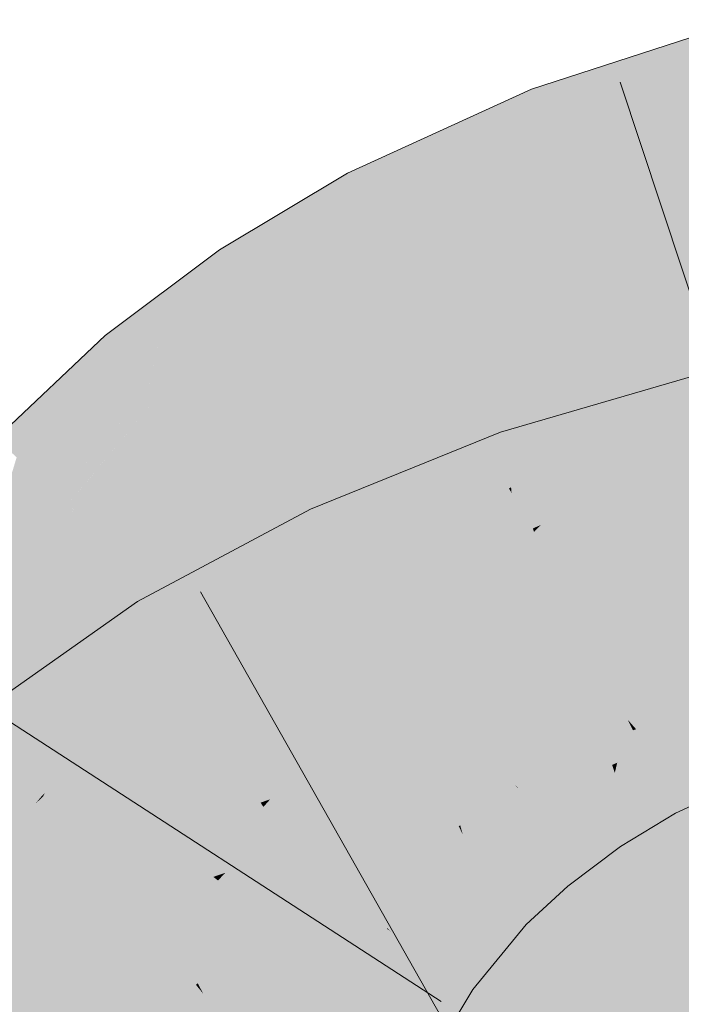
# Model space of a CAD drawing. Extents: x -620 to 300, y 62 to 1112.
# Tile 164 of 236: x 208.16 to 208.39, y 714.304 to 714.647. Entities that reach past the tile are written whole.
import ezdxf

# ---------------------------------------------------------------- set-up
doc = ezdxf.new("R2010")
doc.units = 0
doc.layers.get('0').update_dxf_attribs({"lineweight": 13})
doc.layers.add('E_Leerrohr 25-A06GA2AZ8I', color=7, linetype='Continuous', lineweight=9, true_color=0xff8000)
doc.layers.add('E_Leerrohr 25-Shading', color=7, linetype='Continuous', lineweight=9, true_color=0xff8000)

# ---------------------------------------------------------------- blocks, each defined once
blk = doc.blocks.new('Shading-A06GA1NA8I', base_point=(183.54906, 712.43066))
at = {"layer": 'E_Leerrohr 25-Shading', "color": 34, "true_color": 0xb05800}
for points in [[(208.38515, 714.63782), (208.36293, 714.6051), (208.41252, 714.64673), (208.41623, 714.6311)], [(208.34111, 714.61536), (208.38515, 714.63782), (208.33998, 714.61823), (208.36639, 714.63171)], [(208.34111, 714.61536), (208.34796, 714.59784), (208.38515, 714.63782), (208.36293, 714.6051)], [(208.36639, 714.63171), (208.33829, 714.62256), (208.33998, 714.61823)], [(208.41623, 714.6311), (208.36293, 714.6051), (208.41786, 714.62421), (208.3557, 714.59448)], [(208.41786, 714.62421), (208.3557, 714.59448), (208.37804, 714.59711), (208.35162, 714.58844)], [(208.41786, 714.62421), (208.37804, 714.59711), (208.41969, 714.61652)], [(208.27898, 714.58441), (208.28125, 714.57996), (208.3344, 714.62079), (208.30156, 714.5932)], [(208.3344, 714.62079), (208.30156, 714.5932), (208.33829, 714.62256), (208.33998, 714.61823)], [(208.32745, 714.61621), (208.3344, 714.62079), (208.32912, 714.61835)], [(208.27898, 714.58441), (208.32745, 714.61621), (208.2744, 714.59332), (208.32912, 714.61835)], [(208.30156, 714.5932), (208.28262, 714.57727), (208.33998, 714.61823), (208.34111, 714.61536)], [(208.28262, 714.57727), (208.29044, 714.56201), (208.34111, 714.61536), (208.34796, 714.59784)], [(208.37804, 714.59711), (208.42097, 714.61115), (208.41969, 714.61652)], [(208.36293, 714.6051), (208.34796, 714.59784), (208.3557, 714.59448), (208.3503, 714.59186)], [(208.34796, 714.59784), (208.29044, 714.56201), (208.32393, 714.57581), (208.29109, 714.56079)], [(208.34796, 714.59784), (208.32393, 714.57581), (208.3503, 714.59186)], [(208.23953, 714.55237), (208.27898, 714.58441), (208.26151, 714.58563), (208.2744, 714.59332)], [(208.28125, 714.57996), (208.28262, 714.57727), (208.30156, 714.5932)], [(208.3503, 714.59186), (208.35162, 714.58844), (208.3557, 714.59448)], [(208.32393, 714.57581), (208.35162, 714.58844), (208.3503, 714.59186)], [(208.26151, 714.58563), (208.22987, 714.56677), (208.23581, 714.55792)], [(208.23953, 714.55237), (208.26151, 714.58563), (208.23581, 714.55792)], [(208.23953, 714.55237), (208.24216, 714.54846), (208.27898, 714.58441), (208.28125, 714.57996)], [(208.24216, 714.54846), (208.24379, 714.54602), (208.28125, 714.57996), (208.28262, 714.57727)], [(208.24379, 714.54602), (208.29044, 714.56201), (208.28262, 714.57727)], [(208.21245, 714.55365), (208.20549, 714.51947), (208.22987, 714.56677), (208.23581, 714.55792)], [(208.24379, 714.54602), (208.25029, 714.53638), (208.29044, 714.56201), (208.28064, 714.5545)], [(208.28064, 714.5545), (208.29109, 714.56079), (208.29044, 714.56201)], [(208.20549, 714.51947), (208.20534, 714.51874), (208.23581, 714.55792), (208.23953, 714.55237)], [(208.19933, 714.52594), (208.21245, 714.55365), (208.19173, 714.53497), (208.194, 714.53986)], [(208.20534, 714.51874), (208.21245, 714.55365), (208.19933, 714.52594)], [(208.20534, 714.51874), (208.20819, 714.51538), (208.23953, 714.55237), (208.24216, 714.54846)], [(208.20819, 714.51538), (208.21002, 714.51318), (208.24216, 714.54846), (208.24379, 714.54602)], [(208.21365, 714.50885), (208.25029, 714.53638), (208.21002, 714.51318), (208.24379, 714.54602)], [(208.194, 714.53986), (208.19009, 714.53693), (208.19173, 714.53497)], [(208.16704, 714.51508), (208.18411, 714.51605), (208.19009, 714.53693)], [(208.19009, 714.53693), (208.18411, 714.51605), (208.19173, 714.53497)], [(208.18411, 714.51605), (208.19933, 714.52594), (208.19173, 714.53497)], [(208.42606, 714.53198), (208.39035, 714.52161), (208.42685, 714.52863), (208.38896, 714.5202)], [(208.38896, 714.5202), (208.36086, 714.49109), (208.42685, 714.52863), (208.42851, 714.52167)], [(208.18411, 714.51605), (208.17407, 714.48102), (208.19933, 714.52594), (208.18788, 714.49768)], [(208.18788, 714.49768), (208.20534, 714.51874), (208.19933, 714.52594)], [(208.42969, 714.51678), (208.42851, 714.52167), (208.35139, 714.48126), (208.36086, 714.49109)], [(208.38586, 714.51947), (208.39035, 714.52161), (208.37379, 714.51678)], [(208.39035, 714.52161), (208.38586, 714.51947), (208.38896, 714.5202)], [(208.17407, 714.48102), (208.17711, 714.47827), (208.20534, 714.51874), (208.20819, 714.51538)], [(208.37222, 714.51636), (208.32994, 714.49634), (208.38586, 714.51947), (208.33089, 714.49347)], [(208.38586, 714.51947), (208.33089, 714.49347), (208.36086, 714.49109), (208.33554, 714.47961)], [(208.38586, 714.51947), (208.36086, 714.49109), (208.38896, 714.5202)], [(208.37222, 714.51636), (208.38586, 714.51947), (208.37379, 714.51678)], [(208.15224, 714.5011), (208.15932, 714.49457), (208.16704, 714.51508)], [(208.16704, 714.51508), (208.15932, 714.49457), (208.18411, 714.51605), (208.17114, 714.4837)], [(208.17114, 714.4837), (208.17407, 714.48102), (208.18411, 714.51605)], [(208.20819, 714.51538), (208.18224, 714.48438), (208.17917, 714.47638), (208.17778, 714.47766)], [(208.20819, 714.51538), (208.17917, 714.47638), (208.21002, 714.51318)], [(208.32852, 714.50055), (208.32994, 714.49634), (208.34508, 714.50848), (208.37222, 714.51636)], [(208.42986, 714.51605), (208.35139, 714.48126), (208.43134, 714.50983), (208.34148, 714.47101)], [(208.42969, 714.51678), (208.35139, 714.48126), (208.42761, 714.51508)], [(208.17921, 714.47632), (208.21365, 714.50885), (208.17917, 714.47638), (208.21002, 714.51318)], [(208.34508, 714.50848), (208.32758, 714.50336), (208.32852, 714.50055)], [(208.43134, 714.50983), (208.34148, 714.47101), (208.39047, 714.48358), (208.33922, 714.46863)], [(208.30675, 714.49493), (208.29497, 714.48041), (208.32651, 714.50293), (208.3123, 714.49078)], [(208.3123, 714.49078), (208.32852, 714.50055), (208.32651, 714.50293), (208.32758, 714.50336)], [(208.26746, 714.46387), (208.26923, 714.46008), (208.32852, 714.50055), (208.32994, 714.49634)], [(208.14111, 714.43457), (208.17114, 714.4837), (208.15932, 714.49457)], [(208.26746, 714.46387), (208.29497, 714.48041), (208.26154, 714.47656), (208.30675, 714.49493)], [(208.26923, 714.46008), (208.27045, 714.45746), (208.32994, 714.49634), (208.33089, 714.49347)], [(208.27045, 714.45746), (208.27596, 714.44568), (208.33089, 714.49347), (208.33554, 714.47961)], [(208.36086, 714.49109), (208.33554, 714.47961), (208.35139, 714.48126), (208.33711, 714.47491)], [(208.14111, 714.43457), (208.14301, 714.43323), (208.17114, 714.4837), (208.16638, 714.46918)], [(208.16638, 714.46918), (208.17407, 714.48102), (208.17114, 714.4837)], [(208.18224, 714.48438), (208.17711, 714.47827), (208.17778, 714.47766)], [(208.14301, 714.43323), (208.17711, 714.47827), (208.17407, 714.48102)], [(208.35139, 714.48126), (208.33711, 714.47491), (208.34148, 714.47101), (208.33881, 714.46985)], [(208.14301, 714.43323), (208.14372, 714.43268), (208.17711, 714.47827), (208.1617, 714.45483)], [(208.17711, 714.47827), (208.1617, 714.45483), (208.17778, 714.47766), (208.17313, 714.46887)], [(208.17313, 714.46887), (208.17921, 714.47632), (208.17778, 714.47766)], [(208.33554, 714.47961), (208.27596, 714.44568), (208.29019, 714.44873), (208.27704, 714.44336)], [(208.33554, 714.47961), (208.29019, 714.44873), (208.33711, 714.47491)], [(208.21434, 714.4292), (208.21378, 714.42413), (208.26154, 714.47656), (208.26746, 714.46387)], [(208.21434, 714.4292), (208.26154, 714.47656), (208.26151, 714.4765)], [(208.21692, 714.4527), (208.21434, 714.4292), (208.26151, 714.4765)], [(208.33711, 714.47491), (208.29019, 714.44873), (208.33881, 714.46985), (208.32904, 714.46454)], [(208.33881, 714.46985), (208.33922, 714.46863), (208.34148, 714.47101)], [(208.32904, 714.46454), (208.33922, 714.46863), (208.33881, 714.46985)], [(208.21378, 714.42413), (208.21579, 714.42084), (208.26746, 714.46387), (208.26923, 714.46008)], [(208.21579, 714.42084), (208.21727, 714.4184), (208.26923, 714.46008), (208.27045, 714.45746)], [(208.21727, 714.4184), (208.27596, 714.44568), (208.27045, 714.45746)], [(208.21692, 714.4527), (208.20135, 714.4444), (208.20695, 714.43524)], [(208.20695, 714.43524), (208.21205, 714.42694), (208.21692, 714.4527), (208.21434, 714.4292)], [(208.16603, 714.37976), (208.18626, 714.41675), (208.17548, 714.42621), (208.19893, 714.44269)], [(208.17325, 714.38647), (208.20135, 714.4444), (208.16995, 714.38336), (208.18626, 714.41675)], [(208.20695, 714.43524), (208.20135, 714.4444), (208.19109, 714.40302), (208.17325, 714.38647)], [(208.18626, 714.41675), (208.20135, 714.4444), (208.19893, 714.44269)], [(208.21727, 714.4184), (208.22047, 714.41321), (208.27596, 714.44568), (208.25865, 714.43353)], [(208.25865, 714.43353), (208.27704, 714.44336), (208.27596, 714.44568)], [(208.19109, 714.40302), (208.19614, 714.40771), (208.20695, 714.43524), (208.21205, 714.42694)], [(208.21205, 714.42694), (208.21378, 714.42413), (208.21434, 714.4292)], [(208.17548, 714.42621), (208.14546, 714.40509), (208.15839, 714.38916)], [(208.16603, 714.37976), (208.17548, 714.42621), (208.15839, 714.38916)], [(208.19614, 714.40771), (208.21378, 714.42413), (208.21205, 714.42694)], [(208.21378, 714.42413), (208.17325, 714.38647), (208.21579, 714.42084), (208.19789, 714.40436)], [(208.41968, 714.41449), (208.41603, 714.42383), (208.37471, 714.40002), (208.37169, 714.40344)], [(208.19789, 714.40436), (208.21727, 714.4184), (208.21579, 714.42084)], [(208.18626, 714.41675), (208.16603, 714.37976), (208.16995, 714.38336)], [(208.18285, 714.38672), (208.21727, 714.4184), (208.17313, 714.37988), (208.17513, 714.38232)], [(208.17513, 714.38232), (208.21727, 714.4184), (208.17874, 714.38672), (208.19789, 714.40436)], [(208.18285, 714.38672), (208.22047, 714.41321), (208.21727, 714.4184)], [(208.38031, 714.39362), (208.42281, 714.40649), (208.37471, 714.40002), (208.41968, 714.41449)], [(208.42494, 714.40106), (208.42281, 714.40649), (208.38426, 714.38916), (208.38031, 714.39362)], [(208.19789, 714.40436), (208.17325, 714.38647), (208.16905, 714.37775)], [(208.37363, 714.39966), (208.37169, 714.40344), (208.34972, 714.38831), (208.34886, 714.38959)], [(208.37471, 714.40002), (208.37169, 714.40344), (208.37363, 714.39966)], [(208.35384, 714.3822), (208.37718, 714.3927), (208.34972, 714.38831), (208.37363, 714.39966)], [(208.37718, 714.3927), (208.38031, 714.39362), (208.37363, 714.39966), (208.37471, 714.40002)], [(208.38426, 714.38916), (208.38774, 714.38519), (208.42494, 714.40106), (208.42679, 714.3963)], [(208.38774, 714.38519), (208.39693, 714.37476), (208.42679, 714.3963), (208.42937, 714.38971)], [(208.35677, 714.37787), (208.37968, 714.38782), (208.35384, 714.3822), (208.37718, 714.3927)], [(208.37968, 714.38782), (208.38426, 714.38916), (208.37718, 714.3927), (208.38031, 714.39362)], [(208.14548, 714.35504), (208.16603, 714.37976), (208.15839, 714.38916)], [(208.33125, 714.3689), (208.35384, 714.3822), (208.33449, 714.37885), (208.34972, 714.38831)], [(208.34972, 714.38831), (208.34886, 714.38959), (208.33449, 714.37885)], [(208.35677, 714.37787), (208.35884, 714.37476), (208.37968, 714.38782), (208.37976, 714.3877)], [(208.38188, 714.38354), (208.38774, 714.38519), (208.37968, 714.38782), (208.38426, 714.38916)], [(208.17325, 714.38647), (208.16603, 714.37976), (208.16905, 714.37775), (208.16824, 714.37701)], [(208.16852, 714.37665), (208.17513, 714.38232), (208.16905, 714.37775), (208.17874, 714.38672)], [(208.35884, 714.37476), (208.35938, 714.37396), (208.37976, 714.3877), (208.38188, 714.38354)], [(208.38765, 714.37225), (208.39693, 714.37476), (208.38188, 714.38354), (208.38774, 714.38519)], [(208.17513, 714.38232), (208.16852, 714.37665), (208.17313, 714.37988)], [(208.33444, 714.36505), (208.35677, 714.37787), (208.33125, 714.3689), (208.35384, 714.3822)], [(208.3663, 714.36365), (208.38765, 714.37225), (208.35938, 714.37396), (208.38188, 714.38354)], [(208.16603, 714.37976), (208.14534, 714.35492), (208.16824, 714.37701), (208.16579, 714.37408)], [(208.16824, 714.37701), (208.16852, 714.37665), (208.16905, 714.37775)], [(208.33125, 714.3689), (208.33449, 714.37885), (208.32735, 714.37354)], [(208.35677, 714.37787), (208.34163, 714.3692), (208.35884, 714.37476), (208.34262, 714.36835)], [(208.16579, 714.37408), (208.16852, 714.37665), (208.16824, 714.37701)], [(208.35884, 714.37476), (208.34262, 714.36835), (208.35275, 714.3703), (208.34523, 714.36609)], [(208.35275, 714.3703), (208.35938, 714.37396), (208.35884, 714.37476)], [(208.38838, 714.37085), (208.39693, 714.37476), (208.38765, 714.37225)], [(208.33125, 714.3689), (208.32735, 714.37354), (208.31233, 714.35419), (208.30946, 714.35681)], [(208.33875, 714.35992), (208.34506, 714.35242), (208.35938, 714.37396), (208.3663, 714.36365)], [(208.33875, 714.35992), (208.35938, 714.37396), (208.35275, 714.3703)], [(208.3663, 714.36365), (208.38838, 714.37085), (208.38765, 714.37225)], [(208.3663, 714.36365), (208.36813, 714.3609), (208.38838, 714.37085), (208.37985, 714.36566)], [(208.31577, 714.35107), (208.33444, 714.36505), (208.31233, 714.35419), (208.33125, 714.3689)], [(208.34163, 714.3692), (208.33444, 714.36505), (208.34262, 714.36835)], [(208.34262, 714.36835), (208.33444, 714.36505), (208.34523, 714.36609), (208.33731, 714.36163)], [(208.33731, 714.36163), (208.33875, 714.35992), (208.35275, 714.3703)], [(208.31889, 714.34821), (208.33731, 714.36163), (208.31577, 714.35107), (208.33444, 714.36505)], [(208.36813, 714.3609), (208.36928, 714.35919), (208.37985, 714.36566)], [(208.31889, 714.34821), (208.32217, 714.34515), (208.33731, 714.36163), (208.33875, 714.35992)], [(208.3663, 714.36365), (208.34506, 714.35242), (208.36813, 714.3609), (208.35995, 714.35663)], [(208.35995, 714.35663), (208.36928, 714.35919), (208.36813, 714.3609)], [(208.32217, 714.34515), (208.32748, 714.34033), (208.33875, 714.35992), (208.34506, 714.35242)], [(208.36928, 714.35919), (208.35995, 714.35663), (208.34972, 714.34686), (208.34721, 714.34985)], [(208.36928, 714.35919), (208.34972, 714.34686), (208.35994, 714.35223)], [(208.31017, 714.3562), (208.30946, 714.35681), (208.28822, 714.33087)], [(208.28941, 714.32971), (208.31233, 714.35419), (208.28822, 714.33087), (208.31017, 714.3562)], [(208.29279, 714.32733), (208.31577, 714.35107), (208.28941, 714.32971), (208.31233, 714.35419)], [(208.35995, 714.35663), (208.34506, 714.35242), (208.34721, 714.34985)], [(208.29593, 714.32507), (208.31889, 714.34821), (208.29279, 714.32733), (208.31577, 714.35107)], [(208.34506, 714.35242), (208.32748, 714.34033), (208.34721, 714.34985), (208.32997, 714.33801)], [(208.34972, 714.34686), (208.35089, 714.34546), (208.35994, 714.35223)], [(208.29593, 714.32507), (208.30106, 714.32147), (208.31889, 714.34821), (208.32217, 714.34515)], [(208.32997, 714.33801), (208.33282, 714.33539), (208.34721, 714.34985), (208.34972, 714.34686)], [(208.33282, 714.33539), (208.33644, 714.33209), (208.34972, 714.34686), (208.35089, 714.34546)], [(208.30106, 714.32147), (208.3047, 714.31891), (208.32217, 714.34515), (208.32748, 714.34033)], [(208.32748, 714.34033), (208.3047, 714.31891), (208.32997, 714.33801), (208.3075, 714.31689)], [(208.3075, 714.31689), (208.31058, 714.31476), (208.32997, 714.33801), (208.33282, 714.33539)], [(208.33282, 714.33539), (208.31058, 714.31476), (208.32651, 714.31995), (208.3136, 714.31262)], [(208.33282, 714.33539), (208.32651, 714.31995), (208.33644, 714.33209)], [(208.28941, 714.32971), (208.28807, 714.33063), (208.27025, 714.3009), (208.27, 714.30103)], [(208.27336, 714.29919), (208.29279, 714.32733), (208.27025, 714.3009), (208.28941, 714.32971)], [(208.28941, 714.32971), (208.28822, 714.33087), (208.28807, 714.33063)], [(208.27632, 714.29767), (208.29593, 714.32507), (208.27336, 714.29919), (208.29279, 714.32733)], [(208.27632, 714.29767), (208.28227, 714.29449), (208.29593, 714.32507), (208.30106, 714.32147)], [(208.28227, 714.29449), (208.28481, 714.29315), (208.30106, 714.32147), (208.3047, 714.31891)], [(208.3136, 714.31262), (208.31796, 714.30951), (208.32651, 714.31995)], [(208.3047, 714.31891), (208.28481, 714.29315), (208.3075, 714.31689), (208.28784, 714.2915)], [(208.28784, 714.2915), (208.29105, 714.28979), (208.3075, 714.31689), (208.31058, 714.31476)], [(208.31058, 714.31476), (208.29961, 714.30072), (208.3136, 714.31262)], [(208.29961, 714.30072), (208.31796, 714.30951), (208.3136, 714.31262)], [(208.29961, 714.30072), (208.29105, 714.28979), (208.31796, 714.30951), (208.30234, 714.28381)]]:
    blk.add_solid(points, dxfattribs=at)
at = {"layer": 'E_Leerrohr 25-Shading', "color": 30, "true_color": 0xf57b00}
for points in [[(208.37804, 714.59711), (208.38078, 714.55402), (208.42097, 714.61115), (208.4256, 714.59161)], [(208.37804, 714.59711), (208.35162, 714.58844), (208.3564, 714.57623)], [(208.3564, 714.57623), (208.36899, 714.54407), (208.37804, 714.59711), (208.38078, 714.55402)], [(208.4256, 714.59161), (208.38078, 714.55402), (208.4353, 714.55072), (208.38333, 714.51398)], [(208.32393, 714.57581), (208.32646, 714.54395), (208.35162, 714.58844), (208.3564, 714.57623)], [(208.3564, 714.57623), (208.32646, 714.54395), (208.36899, 714.54407), (208.32942, 714.50684)], [(208.32393, 714.57581), (208.29109, 714.56079), (208.29871, 714.5459)], [(208.29871, 714.5459), (208.30923, 714.52533), (208.32393, 714.57581), (208.32646, 714.54395)], [(208.28064, 714.5545), (208.28593, 714.52893), (208.29109, 714.56079), (208.29871, 714.5459)], [(208.28064, 714.5545), (208.25029, 714.53638), (208.25903, 714.52332)], [(208.25903, 714.52332), (208.26973, 714.50739), (208.28064, 714.5545), (208.28593, 714.52893)], [(208.38078, 714.55402), (208.36899, 714.54407), (208.38333, 714.51398), (208.3813, 714.51257)], [(208.4353, 714.55072), (208.38333, 714.51398), (208.4406, 714.52844), (208.38382, 714.50616)], [(208.29871, 714.5459), (208.28593, 714.52893), (208.30923, 714.52533), (208.29118, 714.50354)], [(208.32646, 714.54395), (208.30923, 714.52533), (208.32942, 714.50684), (208.32219, 714.50006)], [(208.36008, 714.50134), (208.36899, 714.54407), (208.33122, 714.48419), (208.32942, 714.50684)], [(208.38086, 714.51373), (208.36899, 714.54407), (208.36008, 714.50134)], [(208.25903, 714.52332), (208.25029, 714.53638), (208.23465, 714.48389), (208.21365, 714.50885)], [(208.28593, 714.52893), (208.26973, 714.50739), (208.29118, 714.50354), (208.28076, 714.49097)], [(208.38382, 714.50616), (208.44138, 714.52515), (208.4406, 714.52844)], [(208.30923, 714.52533), (208.29118, 714.50354), (208.32219, 714.50006), (208.29732, 714.47388)], [(208.44968, 714.49011), (208.44138, 714.52515), (208.39459, 714.47864), (208.38382, 714.50616)], [(208.23465, 714.48389), (208.2453, 714.47119), (208.25903, 714.52332), (208.26973, 714.50739)], [(208.3813, 714.51257), (208.38086, 714.51373), (208.35867, 714.49463), (208.36008, 714.50134)], [(208.35867, 714.49463), (208.38382, 714.50616), (208.3813, 714.51257)], [(208.3813, 714.51257), (208.38382, 714.50616), (208.38333, 714.51398)], [(208.23465, 714.48389), (208.21365, 714.50885), (208.21349, 714.44489), (208.17921, 714.47632)], [(208.26973, 714.50739), (208.2453, 714.47119), (208.28076, 714.49097), (208.25627, 714.45813)], [(208.32942, 714.50684), (208.32219, 714.50006), (208.33122, 714.48419), (208.33052, 714.48376)], [(208.35867, 714.49463), (208.3748, 714.47412), (208.38382, 714.50616), (208.39459, 714.47864)], [(208.29118, 714.50354), (208.28076, 714.49097), (208.29732, 714.47388), (208.29434, 714.47076)], [(208.35867, 714.49463), (208.36008, 714.50134), (208.33139, 714.48212), (208.33122, 714.48419)], [(208.32219, 714.50006), (208.29732, 714.47388), (208.33052, 714.48376), (208.29958, 714.46295)], [(208.33139, 714.48212), (208.34334, 714.45874), (208.35867, 714.49463), (208.37827, 714.46973)], [(208.43454, 714.4964), (208.39047, 714.48358), (208.3938, 714.45007), (208.38153, 714.4455)], [(208.28076, 714.49097), (208.25627, 714.45813), (208.29434, 714.47076), (208.26974, 714.44208)], [(208.21349, 714.44489), (208.22392, 714.4353), (208.23465, 714.48389), (208.2453, 714.47119)], [(208.29958, 714.46295), (208.33139, 714.48212), (208.33052, 714.48376)], [(208.33052, 714.48376), (208.33139, 714.48212), (208.33122, 714.48419)], [(208.34334, 714.45874), (208.33139, 714.48212), (208.30988, 714.44763), (208.29958, 714.46295)], [(208.39047, 714.48358), (208.33922, 714.46863), (208.34625, 714.44763)], [(208.39047, 714.48358), (208.34625, 714.44763), (208.38153, 714.4455), (208.35081, 714.43402)], [(208.40425, 714.45392), (208.39459, 714.47864), (208.3938, 714.45001), (208.3748, 714.47412)], [(208.16061, 714.42078), (208.19211, 714.3985), (208.17886, 714.47589), (208.20137, 714.41864)], [(208.16803, 714.44318), (208.17886, 714.47589), (208.17313, 714.46887)], [(208.17886, 714.47589), (208.20137, 714.41864), (208.17921, 714.47632), (208.21349, 714.44489)], [(208.29434, 714.47076), (208.29958, 714.46295), (208.29732, 714.47388)], [(208.2453, 714.47119), (208.22392, 714.4353), (208.25627, 714.45813), (208.23465, 714.42548)], [(208.26974, 714.44208), (208.27049, 714.44122), (208.29434, 714.47076), (208.29958, 714.46295)], [(208.15244, 714.42651), (208.16061, 714.42078), (208.17313, 714.46887), (208.16803, 714.44318)], [(208.15244, 714.42651), (208.17313, 714.46887), (208.1617, 714.45483)], [(208.33922, 714.46863), (208.29553, 714.42987), (208.34625, 714.44763), (208.30186, 714.40765)], [(208.29553, 714.42987), (208.33922, 714.46863), (208.32904, 714.46454)], [(208.37827, 714.46973), (208.34334, 714.45874), (208.41479, 714.4234), (208.36876, 714.40918)], [(208.29019, 714.44873), (208.29553, 714.42987), (208.32904, 714.46454)], [(208.37811, 714.43091), (208.44469, 714.45386), (208.40482, 714.45752), (208.44168, 714.46649)], [(208.27049, 714.44122), (208.27599, 714.43585), (208.29958, 714.46295), (208.30988, 714.44763)], [(208.25627, 714.45813), (208.23465, 714.42548), (208.26897, 714.44305), (208.24434, 714.41656)], [(208.34334, 714.45874), (208.30988, 714.44763), (208.35349, 714.43896), (208.32614, 714.42346)], [(208.37811, 714.43091), (208.40482, 714.45752), (208.38046, 714.44098)], [(208.1617, 714.45483), (208.14372, 714.43268), (208.15244, 714.42651)], [(208.44469, 714.45386), (208.37811, 714.43091), (208.41986, 714.4397)], [(208.38153, 714.4455), (208.38046, 714.44098), (208.3938, 714.45007)], [(208.32614, 714.42346), (208.30988, 714.44763), (208.3035, 714.40906), (208.27599, 714.43585)], [(208.29019, 714.44873), (208.27704, 714.44336), (208.27997, 714.43713)], [(208.27997, 714.43713), (208.28731, 714.42139), (208.29019, 714.44873), (208.29553, 714.42987)], [(208.35081, 714.43402), (208.34625, 714.44763), (208.31296, 714.41766)], [(208.21349, 714.44489), (208.20137, 714.41864), (208.22392, 714.4353), (208.20747, 714.40308)], [(208.24434, 714.41656), (208.27049, 714.44122), (208.26897, 714.44305)], [(208.25865, 714.43353), (208.26042, 714.41248), (208.27704, 714.44336), (208.27997, 714.43713)], [(208.35081, 714.43402), (208.35443, 714.42322), (208.38153, 714.4455), (208.38046, 714.44098)], [(208.44917, 714.43506), (208.44672, 714.44531), (208.37404, 714.41351), (208.41986, 714.4397)], [(208.27942, 714.4306), (208.27049, 714.44122), (208.24612, 714.41498), (208.24434, 714.41656)], [(208.27599, 714.43585), (208.27049, 714.44122), (208.27522, 714.43561)], [(208.37811, 714.43091), (208.38046, 714.44098), (208.36021, 714.42719)], [(208.41986, 714.4397), (208.37811, 714.43091), (208.40056, 714.42865), (208.37567, 714.42053)], [(208.27997, 714.43713), (208.26042, 714.41248), (208.28731, 714.42139), (208.26208, 714.39246)], [(208.27599, 714.43585), (208.27522, 714.43561), (208.3035, 714.40906), (208.30328, 714.40894)], [(208.32614, 714.42346), (208.34103, 714.40125), (208.35349, 714.43896), (208.36876, 714.40918)], [(208.23465, 714.42548), (208.22392, 714.4353), (208.2077, 714.40253), (208.20747, 714.40308)], [(208.25865, 714.43353), (208.22047, 714.41321), (208.23111, 714.39581)], [(208.23111, 714.39581), (208.23813, 714.38434), (208.25865, 714.43353), (208.26042, 714.41248)], [(208.30328, 714.40894), (208.27522, 714.43561), (208.30127, 714.40765), (208.29178, 714.41589)], [(208.31163, 714.41406), (208.30504, 714.39642), (208.35091, 714.43372), (208.35443, 714.42322)], [(208.31296, 714.41766), (208.31163, 714.41406), (208.35081, 714.43402), (208.35091, 714.43372)], [(208.44917, 714.43506), (208.37018, 714.39709), (208.45215, 714.42255), (208.36812, 714.38837)], [(208.44917, 714.43506), (208.37404, 714.41351), (208.37018, 714.39709)], [(208.27942, 714.4306), (208.24612, 714.41498), (208.29959, 714.40656), (208.2747, 714.38873)], [(208.29553, 714.42987), (208.28731, 714.42139), (208.30186, 714.40765), (208.29614, 714.40253)], [(208.35443, 714.42322), (208.37811, 714.43091), (208.36021, 714.42719)], [(208.35443, 714.42322), (208.3662, 714.41742), (208.37811, 714.43091), (208.37567, 714.42053)], [(208.14333, 714.39075), (208.14664, 714.36652), (208.15244, 714.42651), (208.16061, 714.42078)], [(208.23465, 714.42548), (208.2077, 714.40253), (208.22438, 714.40747)], [(208.23465, 714.42548), (208.22438, 714.40747), (208.24434, 714.41656), (208.24092, 714.41241)], [(208.37567, 714.42053), (208.37404, 714.41351), (208.40056, 714.42865)], [(208.32719, 714.42188), (208.32614, 714.42346), (208.30386, 714.40869), (208.3035, 714.40906)], [(208.35443, 714.42322), (208.30504, 714.39642), (208.3309, 714.40533)], [(208.35736, 714.41449), (208.35443, 714.42322), (208.33096, 714.4054)], [(208.3662, 714.41742), (208.35443, 714.42322), (208.35736, 714.41449)], [(208.45215, 714.42255), (208.36812, 714.38837), (208.45395, 714.41504), (208.36729, 714.38483)], [(208.36876, 714.40918), (208.37169, 714.40344), (208.41479, 714.4234), (208.41489, 714.42328)], [(208.16061, 714.42078), (208.14664, 714.36652), (208.18236, 714.37292), (208.15968, 714.35962)], [(208.16061, 714.42078), (208.18236, 714.37292), (208.19211, 714.3985)], [(208.20137, 714.41864), (208.19211, 714.3985), (208.20747, 714.40308), (208.20168, 714.39172)], [(208.29614, 714.40253), (208.28731, 714.42139), (208.263, 714.38135), (208.26208, 714.39246)], [(208.31779, 714.39514), (208.34103, 714.40125), (208.30386, 714.40869), (208.32719, 714.42188)], [(208.3662, 714.41742), (208.37404, 714.41351), (208.37567, 714.42053)], [(208.24612, 714.41498), (208.24434, 714.41656), (208.24092, 714.41241)], [(208.30127, 714.40765), (208.29178, 714.41589), (208.29959, 714.40656)], [(208.30504, 714.39642), (208.31296, 714.41766), (208.30186, 714.40765)], [(208.36031, 714.4057), (208.37404, 714.41351), (208.35736, 714.41449), (208.3662, 714.41742)], [(208.18285, 714.38672), (208.20198, 714.35034), (208.22047, 714.41321), (208.23111, 714.39581)], [(208.22438, 714.40747), (208.21335, 714.38812), (208.24092, 714.41241), (208.2159, 714.38165)], [(208.2159, 714.38165), (208.22668, 714.37402), (208.24092, 714.41241), (208.25896, 714.3811)], [(208.26208, 714.39246), (208.26042, 714.41248), (208.24416, 714.37451), (208.23813, 714.38434)], [(208.24612, 714.41498), (208.24092, 714.41241), (208.26782, 714.38306), (208.25896, 714.3811)], [(208.24612, 714.41498), (208.26782, 714.38306), (208.2747, 714.38873)], [(208.36031, 714.4057), (208.35736, 714.41449), (208.30754, 714.38763), (208.33096, 714.4054)], [(208.37404, 714.41351), (208.36031, 714.4057), (208.37018, 714.39709), (208.36417, 714.39423)], [(208.36729, 714.38483), (208.45505, 714.4104), (208.45395, 714.41504)], [(208.31779, 714.39514), (208.30328, 714.40894), (208.31621, 714.39471), (208.30127, 714.40765)], [(208.30328, 714.40894), (208.31779, 714.39514), (208.3035, 714.40906)], [(208.36876, 714.40918), (208.34103, 714.40125), (208.37169, 714.40344), (208.3468, 714.3927)], [(208.47554, 714.32446), (208.45505, 714.4104), (208.39539, 714.30103), (208.36729, 714.38483)], [(208.2077, 714.40253), (208.21335, 714.38812), (208.22438, 714.40747)], [(208.2747, 714.38873), (208.27835, 714.38538), (208.29959, 714.40656), (208.31078, 714.39325)], [(208.30504, 714.39642), (208.30186, 714.40765), (208.29982, 714.39465), (208.29614, 714.40253)], [(208.31621, 714.39471), (208.30127, 714.40765), (208.31078, 714.39325), (208.29959, 714.40656)], [(208.30504, 714.39642), (208.30754, 714.38763), (208.3309, 714.40533)], [(208.36031, 714.4057), (208.30754, 714.38763), (208.31134, 714.37427)], [(208.36031, 714.4057), (208.31134, 714.37427), (208.36417, 714.39423), (208.31354, 714.36658)], [(208.20747, 714.40308), (208.20168, 714.39172), (208.21335, 714.38812), (208.21144, 714.38483)], [(208.29614, 714.40253), (208.263, 714.38135), (208.28174, 714.38812)], [(208.29982, 714.39465), (208.29614, 714.40253), (208.28174, 714.38812)], [(208.3468, 714.3927), (208.34886, 714.38959), (208.37169, 714.40344)], [(208.20168, 714.39172), (208.19211, 714.3985), (208.20032, 714.38855), (208.18608, 714.38269)], [(208.34103, 714.40125), (208.31779, 714.39514), (208.3468, 714.3927), (208.32812, 714.38507)], [(208.23111, 714.39581), (208.20198, 714.35034), (208.23813, 714.38434), (208.20732, 714.34015)], [(208.30426, 714.38513), (208.29982, 714.39465), (208.26392, 714.3703), (208.28174, 714.38812)], [(208.30754, 714.38763), (208.30504, 714.39642), (208.30426, 714.38513), (208.29982, 714.39465)], [(208.31621, 714.39471), (208.31078, 714.39325), (208.32759, 714.38483), (208.32034, 714.38184)], [(208.31779, 714.39514), (208.31621, 714.39471), (208.32812, 714.38507), (208.32759, 714.38483)], [(208.37018, 714.39709), (208.36417, 714.39423), (208.36812, 714.38837), (208.36636, 714.38763)], [(208.20168, 714.39172), (208.18272, 714.34735), (208.21144, 714.38483), (208.19113, 714.3429)], [(208.26208, 714.39246), (208.24416, 714.37451), (208.24747, 714.37567)], [(208.263, 714.38135), (208.26208, 714.39246), (208.2475, 714.37573)], [(208.31078, 714.39325), (208.27835, 714.38538), (208.32034, 714.38184), (208.29344, 714.37152)], [(208.36417, 714.39423), (208.31354, 714.36658), (208.36636, 714.38763), (208.31447, 714.36328)], [(208.3468, 714.3927), (208.32812, 714.38507), (208.34886, 714.38959), (208.33292, 714.38037)], [(208.18608, 714.38269), (208.17432, 714.35181), (208.20032, 714.38855), (208.18272, 714.34735)], [(208.21144, 714.38483), (208.2159, 714.38165), (208.21335, 714.38812)], [(208.263, 714.38135), (208.26392, 714.3703), (208.28174, 714.38812)], [(208.26782, 714.38306), (208.27835, 714.38538), (208.2747, 714.38873)], [(208.33292, 714.38037), (208.33449, 714.37885), (208.34886, 714.38959)], [(208.36636, 714.38763), (208.36729, 714.38483), (208.36812, 714.38837)], [(208.17436, 714.36951), (208.18285, 714.38672), (208.1713, 714.37323), (208.17313, 714.37988)], [(208.17436, 714.36951), (208.19666, 714.34198), (208.18285, 714.38672), (208.20198, 714.35034)], [(208.19113, 714.3429), (208.19194, 714.34247), (208.21144, 714.38483), (208.2159, 714.38165)], [(208.2618, 714.37811), (208.29344, 714.37152), (208.26782, 714.38306), (208.27835, 714.38538)], [(208.3029, 714.38397), (208.30426, 714.38513), (208.2643, 714.36584), (208.26392, 714.3703)], [(208.30426, 714.38513), (208.26541, 714.35236), (208.30978, 714.37329), (208.26627, 714.3421)], [(208.30754, 714.38763), (208.30426, 714.38513), (208.31134, 714.37427), (208.30978, 714.37329)], [(208.31447, 714.36328), (208.36729, 714.38483), (208.36636, 714.38763)], [(208.39539, 714.30103), (208.36729, 714.38483), (208.35188, 714.2832), (208.31447, 714.36328)], [(208.32759, 714.38483), (208.32034, 714.38184), (208.33281, 714.38031), (208.3253, 714.37598)], [(208.32812, 714.38507), (208.32759, 714.38483), (208.33292, 714.38037), (208.33279, 714.38031)], [(208.22668, 714.37402), (208.2159, 714.38165), (208.20909, 714.37054)], [(208.24416, 714.37451), (208.23813, 714.38434), (208.22659, 714.3678)], [(208.26054, 714.37836), (208.25896, 714.3811), (208.24329, 714.3623), (208.22668, 714.37402)], [(208.26392, 714.3703), (208.263, 714.38135), (208.24509, 714.37299), (208.2475, 714.37573)], [(208.26489, 714.38245), (208.25896, 714.3811), (208.26054, 714.37836)], [(208.26054, 714.37836), (208.2618, 714.37811), (208.26489, 714.38245), (208.26782, 714.38306)], [(208.2643, 714.36584), (208.2653, 714.35376), (208.3029, 714.38397), (208.2713, 714.3573)], [(208.32034, 714.38184), (208.29344, 714.37152), (208.3253, 714.37598), (208.30235, 714.36334)], [(208.17313, 714.37988), (208.16852, 714.37665), (208.1713, 714.37323)], [(208.26942, 714.36298), (208.26054, 714.37836), (208.25142, 714.35657), (208.24329, 714.3623)], [(208.29344, 714.37152), (208.26054, 714.37836), (208.26942, 714.36298)], [(208.3253, 714.37598), (208.32735, 714.37354), (208.33281, 714.38031), (208.33449, 714.37885)], [(208.33279, 714.38031), (208.33449, 714.37885), (208.33292, 714.38037)], [(208.14534, 714.35492), (208.14763, 714.32916), (208.16579, 714.37408)], [(208.14763, 714.32916), (208.16852, 714.37665), (208.16579, 714.37408)], [(208.16852, 714.37665), (208.14763, 714.32916), (208.16498, 714.34644), (208.14949, 714.30841)], [(208.16852, 714.37665), (208.16498, 714.34644), (208.1713, 714.37323)], [(208.24509, 714.37299), (208.24416, 714.37451), (208.20732, 714.34015), (208.22659, 714.3678)], [(208.24416, 714.37451), (208.24509, 714.37299), (208.24747, 714.37567)], [(208.3253, 714.37598), (208.30235, 714.36334), (208.32735, 714.37354), (208.30705, 714.35907)], [(208.31134, 714.37427), (208.30978, 714.37329), (208.31354, 714.36658), (208.31305, 714.36633)], [(208.15968, 714.35962), (208.17432, 714.35181), (208.18236, 714.37292)], [(208.16498, 714.34644), (208.17436, 714.36951), (208.1713, 714.37323)], [(208.22482, 714.34662), (208.24509, 714.37299), (208.20822, 714.33844), (208.20732, 714.34015)], [(208.20909, 714.37054), (208.21567, 714.36304), (208.22139, 714.37299)], [(208.21567, 714.36304), (208.22668, 714.37402), (208.22139, 714.37299)], [(208.24329, 714.3623), (208.22668, 714.37402), (208.2281, 714.34882), (208.21567, 714.36304)], [(208.25279, 714.36041), (208.24509, 714.37299), (208.22481, 714.34662)], [(208.26392, 714.3703), (208.24509, 714.37299), (208.25325, 714.35962)], [(208.30978, 714.37329), (208.26627, 714.3421), (208.31305, 714.36633), (208.26663, 714.33777)], [(208.29344, 714.37152), (208.26942, 714.36298), (208.30235, 714.36334), (208.27681, 714.35016)], [(208.30705, 714.35907), (208.30946, 714.35681), (208.32735, 714.37354)], [(208.14949, 714.30841), (208.16878, 714.29083), (208.17436, 714.36951), (208.19666, 714.34198)], [(208.19194, 714.34247), (208.20108, 714.33759), (208.20909, 714.37054), (208.21567, 714.36304)], [(208.2643, 714.36584), (208.26392, 714.3703), (208.25514, 714.36151)], [(208.26541, 714.35236), (208.2643, 714.36584), (208.25325, 714.35962), (208.25514, 714.36151)], [(208.26663, 714.33777), (208.31447, 714.36328), (208.31305, 714.36633)], [(208.31305, 714.36633), (208.31447, 714.36328), (208.31354, 714.36658)], [(208.21567, 714.36304), (208.2027, 714.34045), (208.2281, 714.34882)], [(208.25325, 714.35962), (208.25279, 714.36041), (208.2124, 714.33051), (208.22481, 714.34662)], [(208.24329, 714.3623), (208.2281, 714.34882), (208.23181, 714.3501)], [(208.25142, 714.35657), (208.24329, 714.3623), (208.23181, 714.3501)], [(208.26942, 714.36298), (208.25142, 714.35657), (208.27681, 714.35016), (208.26733, 714.34534)], [(208.35188, 714.2832), (208.31447, 714.36328), (208.31277, 714.26239), (208.26663, 714.33777)], [(208.30235, 714.36334), (208.27681, 714.35016), (208.30705, 714.35907), (208.28159, 714.34192)], [(208.14351, 714.35052), (208.17432, 714.35181), (208.15968, 714.35962)], [(208.22737, 714.33038), (208.25325, 714.35962), (208.21611, 714.32343), (208.2124, 714.33051)], [(208.25325, 714.35962), (208.218, 714.31982), (208.26035, 714.34808), (208.22226, 714.31171)], [(208.26541, 714.35236), (208.25325, 714.35962), (208.26035, 714.34808)], [(208.2653, 714.35376), (208.26541, 714.35236), (208.2713, 714.3573)], [(208.30705, 714.35907), (208.28159, 714.34192), (208.30946, 714.35681), (208.28528, 714.33545)], [(208.26733, 714.34534), (208.25142, 714.35657), (208.22934, 714.34741), (208.23181, 714.3501)], [(208.28528, 714.33545), (208.28807, 714.33063), (208.30946, 714.35681)], [(208.14351, 714.35052), (208.13631, 714.31366), (208.17432, 714.35181), (208.15938, 714.30444)], [(208.17432, 714.35181), (208.15938, 714.30444), (208.18272, 714.34735), (208.16631, 714.3017)], [(208.20198, 714.35034), (208.19666, 714.34198), (208.20732, 714.34015), (208.20306, 714.33411)], [(208.26541, 714.35236), (208.26035, 714.34808), (208.26627, 714.3421), (208.26468, 714.341)], [(208.27681, 714.35016), (208.26733, 714.34534), (208.28159, 714.34192), (208.27676, 714.33862)], [(208.16631, 714.3017), (208.17215, 714.29932), (208.18272, 714.34735), (208.19194, 714.34247)], [(208.20917, 714.33331), (208.21515, 714.33325), (208.21741, 714.34528), (208.22771, 714.34869)], [(208.22771, 714.34869), (208.21515, 714.33325), (208.22934, 714.34741), (208.21605, 714.33325)], [(208.21605, 714.33325), (208.24197, 714.33301), (208.22934, 714.34741)], [(208.26035, 714.34808), (208.22226, 714.31171), (208.26468, 714.341), (208.2242, 714.30804)], [(208.22771, 714.34869), (208.22934, 714.34741), (208.2281, 714.34882)], [(208.23181, 714.3501), (208.2281, 714.34882), (208.22934, 714.34741)], [(208.26733, 714.34534), (208.22934, 714.34741), (208.24197, 714.33301)], [(208.21741, 714.34528), (208.2027, 714.34045), (208.20917, 714.33331), (208.20108, 714.33759)], [(208.2124, 714.33051), (208.22482, 714.34662), (208.20822, 714.33844)], [(208.26733, 714.34534), (208.24197, 714.33301), (208.27676, 714.33862), (208.25125, 714.32245)], [(208.19666, 714.34198), (208.16878, 714.29083), (208.20306, 714.33411), (208.17424, 714.28583)], [(208.27, 714.30103), (208.19194, 714.34247), (208.25426, 714.2666), (208.17215, 714.29932)], [(208.20732, 714.34015), (208.20306, 714.33411), (208.2124, 714.33051), (208.20927, 714.32642)], [(208.2242, 714.30804), (208.2242, 714.30804), (208.26468, 714.341), (208.26663, 714.33777)], [(208.26468, 714.341), (208.26663, 714.33777), (208.26627, 714.3421)], [(208.28159, 714.34192), (208.27676, 714.33862), (208.28528, 714.33545), (208.28349, 714.33386)], [(208.31277, 714.26239), (208.26663, 714.33777), (208.27988, 714.23938), (208.2242, 714.30804)], [(208.27676, 714.33862), (208.25125, 714.32245), (208.28349, 714.33386), (208.25906, 714.31348)], [(208.20306, 714.33411), (208.17424, 714.28583), (208.20927, 714.32642), (208.17931, 714.28125)], [(208.21515, 714.33325), (208.20917, 714.33331), (208.21338, 714.33105)], [(208.22514, 714.32483), (208.24197, 714.33301), (208.21338, 714.33105), (208.21515, 714.33325)], [(208.22514, 714.32483), (208.24142, 714.31616), (208.24197, 714.33301), (208.25125, 714.32245)], [(208.25906, 714.31348), (208.27, 714.30103), (208.28349, 714.33386), (208.28807, 714.33063)], [(208.28349, 714.33386), (208.28807, 714.33063), (208.28528, 714.33545)], [(208.21611, 714.32343), (208.2124, 714.33051), (208.21318, 714.32159), (208.20927, 714.32642)], [(208.218, 714.31982), (208.22737, 714.33038), (208.21611, 714.32343)], [(208.21318, 714.32159), (208.20927, 714.32642), (208.20071, 714.31354)], [(208.218, 714.31982), (208.21611, 714.32343), (208.21625, 714.31781), (208.21318, 714.32159)], [(208.21625, 714.31781), (208.21318, 714.32159), (208.17931, 714.28125), (208.20071, 714.31354)], [(208.218, 714.31982), (208.21625, 714.31781), (208.22226, 714.31171), (208.22166, 714.31116)], [(208.25125, 714.32245), (208.24142, 714.31616), (208.25906, 714.31348), (208.25417, 714.30939)], [(208.21625, 714.31781), (208.17931, 714.28125), (208.18454, 714.27649)], [(208.22166, 714.31116), (208.21625, 714.31781), (208.20222, 714.28979), (208.20555, 714.30389)], [(208.25417, 714.30939), (208.27, 714.30103), (208.25906, 714.31348)], [(208.2242, 714.30804), (208.22166, 714.31116), (208.20151, 714.28674), (208.20222, 714.28979)], [(208.22166, 714.31116), (208.2242, 714.30804), (208.22226, 714.31171)], [(208.13133, 714.25122), (208.14668, 714.24127), (208.14949, 714.30841), (208.16878, 714.29083)], [(208.25294, 714.21417), (208.27988, 714.23938), (208.20151, 714.28674), (208.2242, 714.30804)], [(208.15938, 714.30444), (208.14662, 714.25549), (208.16631, 714.3017), (208.15181, 714.25397)]]:
    blk.add_solid(points, dxfattribs=at)
blk = doc.blocks.new('Referenz-A06GA2B58I')
at = {"layer": 'E_Leerrohr 25-A06GA2AZ8I', "linetype": 'Continuous', "ltscale": 0.13}
for p, q in [((208.41252, 714.64675), (208.33829, 714.62255)), ((208.36919, 714.62504), (208.44287, 714.40189)), ((208.33829, 714.62255), (208.2744, 714.59335)), ((208.2744, 714.59335), (208.22988, 714.56675)), ((208.22988, 714.56675), (208.1901, 714.53691)), ((208.1901, 714.53691), (208.15223, 714.50109)), ((208.42605, 714.53201), (208.32758, 714.50336)), ((208.32758, 714.50336), (208.26154, 714.47654)), ((208.26154, 714.47654), (208.20135, 714.4444)), ((208.22323, 714.44777), (208.33905, 714.2433)), ((208.20135, 714.4444), (208.14546, 714.40511)), ((208.10972, 714.43319), (208.30691, 714.30535)), ((208.42936, 714.38973), (208.38838, 714.37085)), ((208.38838, 714.37085), (208.36928, 714.35922)), ((208.36928, 714.35922), (208.3509, 714.34548)), ((208.3509, 714.34548), (208.33645, 714.33208)), ((208.33645, 714.33208), (208.31796, 714.30952)), ((208.31796, 714.30952), (208.30234, 714.28383))]:
    blk.add_line(p, q, dxfattribs=at)

msp = doc.modelspace()

# ---------------------------------------------------------------- block references
at = {"color": 8, "lineweight": 25, "ltscale": 0.25, "true_color": 0x808080}
msp.add_blockref('Referenz-A06GA2B58I', (0, 0), dxfattribs=at)
msp.add_blockref('Shading-A06GA1NA8I', (183.54906, 712.43066))

doc.saveas('drawing.dxf')
